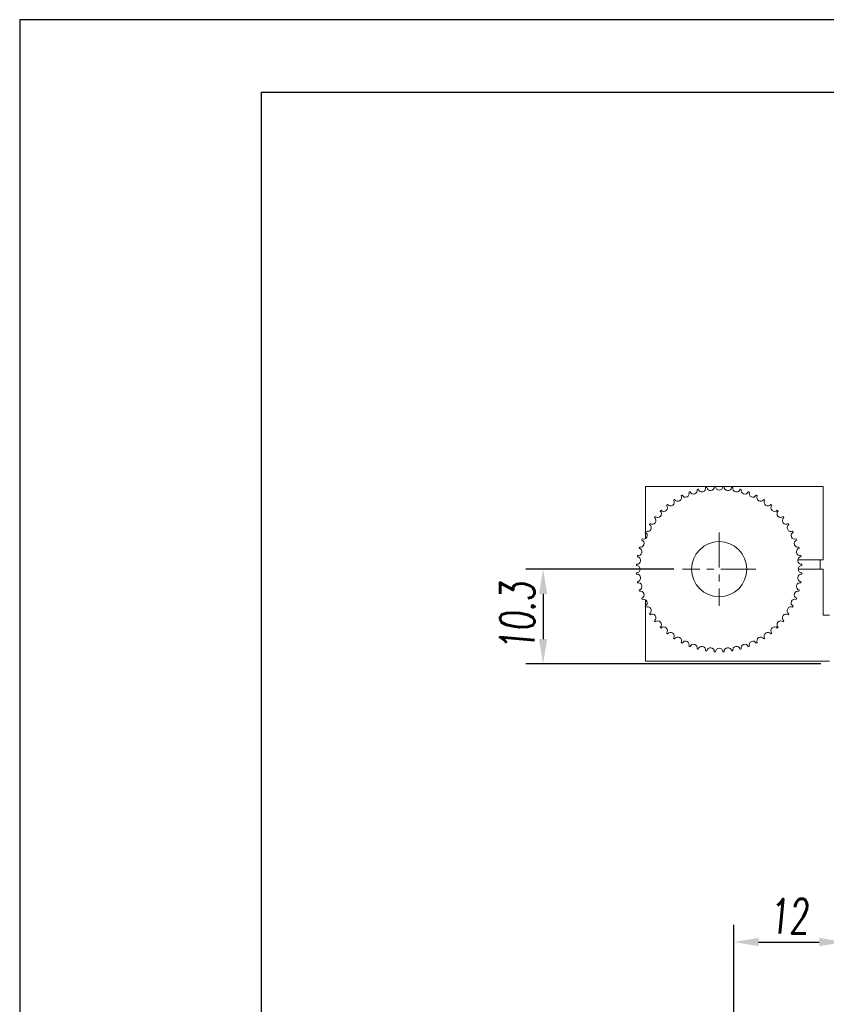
# Model space of a CAD drawing. Header units: millimetres. Extents: x 14895 to 15336, y 302 to 927.
# Tile 8 of 11: x 14895 to 14982, y 820 to 927. Entities that reach past the tile are written whole.
import ezdxf

# ---------------------------------------------------------------- set-up
doc = ezdxf.new("R2010")
doc.units = ezdxf.units.MM
doc.header["$LTSCALE"] = 0.3
doc.linetypes.add('CENTERX2', pattern=[20.32, 12.7, -2.54, 2.54, -2.54])
for name, color, linetype, lineweight in [('中心线', 5, 'CENTERX2', 13), ('外框', 7, 'Continuous', 30), ('标注', 1, 'Continuous', 18)]:
    doc.layers.add(name, color=color, linetype=linetype, lineweight=lineweight)
doc.styles.get("Standard").update_dxf_attribs({"font": 'txt.shx', "width": 0.67, "oblique": 5, "bigfont": 'gbcbig.shx'})
doc.dimstyles.new('1.5', dxfattribs={"dimscale": 1.5, "dimtxt": 2.5, "dimasz": 1.8, "dimexe": 1.25, "dimexo": 0.625, "dimtad": 1, "dimdsep": 46, "dimtxsty": 'Standard', "dimcen": 1.8, "dimadec": 0, "dimazin": 0, "dimtfac": 1, "dimtmove": 0, "dimatfit": 3, "dimfxl": 0, "dimarcsym": 0})

# ---------------------------------------------------------------- blocks, each defined once
blk = doc.blocks.new('Y')
at = {"lineweight": 30}
for points in [[(-3857.435, 2213.991), (-4154.435, 2213.991), (-4154.435, 2003.969)], [(-4136.757, 2009.273), (-4136.757, 2208.687), (-3862.739, 2208.687)]]:
    blk.add_lwpolyline(points, dxfattribs=at)
blk = doc.blocks.new('W')
blk.add_blockref('Y', (0, 0))
blk = doc.blocks.new('*D187')
at = {"layer": 'Defpoints', "color": 0}
for p in [(14984.37, 826.81), (14984.37, 782.58), (14972.37, 752.08)]:
    blk.add_point(p, dxfattribs=at)
at = {"layer": '标注', "color": 0, "lineweight": -2}
for p, q in [((14972.37, 753.02), (14972.37, 828.68)), ((14984.37, 783.52), (14984.37, 828.68)), ((14975.07, 826.81), (14981.67, 826.81))]:
    blk.add_line(p, q, dxfattribs=at)
at = {"layer": '标注', "color": 0}
for points in [[(14975.07, 827.26), (14975.07, 826.36), (14972.37, 826.81)], [(14981.67, 827.26), (14981.67, 826.36), (14984.37, 826.81)]]:
    blk.add_solid(points, dxfattribs=at)
at = {"layer": '标注', "color": 0, "insert": (14978.37, 829.62), "char_height": 3.75, "attachment_point": 5}
blk.add_mtext('12', dxfattribs=at)
blk = doc.blocks.new('*D195')
at = {"layer": 'Defpoints', "color": 0}
for p in [(14966.79, 867.37), (14951.64, 857.07), (14982.79, 857.07)]:
    blk.add_point(p, dxfattribs=at)
at = {"layer": '标注', "color": 0, "lineweight": -2}
for p, q in [((14965.85, 867.37), (14949.76, 867.37)), ((14951.64, 864.67), (14951.64, 859.77)), ((14981.85, 857.07), (14949.76, 857.07))]:
    blk.add_line(p, q, dxfattribs=at)
at = {"layer": '标注', "color": 0}
for points in [[(14951.19, 864.67), (14952.09, 864.67), (14951.64, 867.37)], [(14951.19, 859.77), (14952.09, 859.77), (14951.64, 857.07)]]:
    blk.add_solid(points, dxfattribs=at)
at = {"layer": '标注', "color": 0, "insert": (14948.83, 862.22), "char_height": 3.75, "attachment_point": 5, "rotation": 90}
blk.add_mtext('10.3', dxfattribs=at)

msp = doc.modelspace()

# ---------------------------------------------------------------- linework, layer by layer
at = {"color": 7, "linetype": 'Continuous', "lineweight": 15}
for p, q in [((14982.088, 876.367), (14962.788, 876.367)), ((14962.788, 876.367), (14962.788, 871.49)), ((14982.088, 868.367), (14982.088, 876.367)), ((14962.788, 871.361), (14962.788, 870.695)), ((14982.088, 868.367), (14979.343, 868.367)), ((14981.788, 867.367), (14981.788, 868.367)), ((14979.388, 867.367), (14982.088, 867.367)), ((14982.088, 862.367), (14982.088, 867.367)), ((14962.788, 864.04), (14962.788, 863.374)), ((14962.788, 863.244), (14962.788, 857.367)), ((14982.788, 862.367), (14982.088, 862.367)), ((14962.788, 857.367), (14982.788, 857.367))]:
    msp.add_line(p, q, dxfattribs=at)
msp.add_circle((14970.788, 867.367), 3, dxfattribs=at)
for centre, radius, start, end in [((14968.917, 876.171), 0.4, 193.27334, 10.72666), ((14970.788, 867.367), 9, 98.54669, 99.45331), ((14969.848, 876.318), 0.4, 187.27334, 4.72666), ((14970.788, 867.367), 9, 92.54669, 93.45331), ((14970.788, 876.367), 0.4, 181.27334, 358.72666), ((14970.788, 867.367), 9, 86.54669, 87.45331), ((14971.729, 876.318), 0.4, 175.27334, 352.72666), ((14970.788, 867.367), 9, 80.54669, 81.45331), ((14972.66, 876.171), 0.4, 169.27334, 346.72666), ((14966.288, 875.162), 0.4, 211.27334, 28.72666), ((14970.788, 867.367), 9, 116.54669, 117.45331), ((14967.128, 875.589), 0.4, 205.27334, 22.72666), ((14970.788, 867.367), 9, 110.54669, 111.45331), ((14968.007, 875.927), 0.4, 199.27334, 16.72666), ((14970.788, 867.367), 9, 104.54669, 105.45331), ((14970.788, 867.367), 9, 74.54669, 75.45331), ((14973.569, 875.927), 0.4, 163.27334, 340.72666), ((14970.788, 867.367), 9, 68.54669, 69.45331), ((14974.449, 875.589), 0.4, 157.27334, 334.72666), ((14970.788, 867.367), 9, 62.54669, 63.45331), ((14975.288, 875.162), 0.4, 151.27334, 328.72666), ((14964.766, 874.056), 0.4, 223.27334, 40.72666), ((14970.788, 867.367), 9, 128.54669, 129.45331), ((14965.498, 874.648), 0.4, 217.27334, 34.72666), ((14970.788, 867.367), 9, 122.54669, 123.45331), ((14970.788, 867.367), 9, 56.54669, 57.45331), ((14976.078, 874.648), 0.4, 145.27334, 322.72666), ((14970.788, 867.367), 9, 50.54669, 51.45331), ((14976.811, 874.056), 0.4, 139.27334, 316.72666), ((14963.507, 872.657), 0.4, 235.27334, 52.72666), ((14970.788, 867.367), 9, 140.54669, 141.45331), ((14964.1, 873.39), 0.4, 229.27334, 46.72666), ((14970.788, 867.367), 9, 134.54669, 135.45331), ((14977.477, 873.39), 0.4, 133.27334, 310.72666), ((14970.788, 867.367), 9, 44.54669, 45.45331), ((14978.069, 872.657), 0.4, 127.27334, 304.72666), ((14970.788, 867.367), 9, 38.54669, 39.45331), ((14962.994, 871.867), 0.4, 241.27334, 58.72666), ((14970.788, 867.367), 9, 146.54669, 147.45331), ((14978.583, 871.867), 0.4, 121.27334, 298.72666), ((14970.788, 867.367), 9, 32.54669, 33.45331), ((14962.566, 871.028), 0.4, 247.27334, 64.72666), ((14970.788, 867.367), 9, 152.54669, 153.45331), ((14979.01, 871.028), 0.4, 115.27334, 292.72666), ((14970.788, 867.367), 9, 26.54669, 27.45331), ((14970.788, 867.367), 9, 164.54669, 165.45331), ((14962.229, 870.148), 0.4, 253.27334, 70.72666), ((14970.788, 867.367), 9, 158.54669, 159.45331), ((14979.348, 870.148), 0.4, 109.27334, 286.72666), ((14970.788, 867.367), 9, 20.54669, 21.45331), ((14970.788, 867.367), 9, 14.54669, 15.45331), ((14961.838, 868.308), 0.4, 265.27334, 82.72666), ((14970.788, 867.367), 9, 170.54669, 171.45331), ((14961.985, 869.239), 0.4, 259.27334, 76.72666), ((14979.592, 869.239), 0.4, 103.27334, 280.72666), ((14979.739, 868.308), 0.4, 97.27334, 274.72666), ((14970.788, 867.367), 9, 8.54669, 9.45331), ((14970.788, 867.367), 9, 176.54669, 177.45331), ((14961.788, 867.367), 0.4, 271.27334, 88.72666), ((14979.788, 867.367), 0.4, 91.27334, 268.72666), ((14970.788, 867.367), 9, 2.54669, 3.45331), ((14970.788, 867.367), 9, 182.54669, 183.45331), ((14961.838, 866.427), 0.4, 277.27334, 94.72666), ((14979.739, 866.427), 0.4, 85.27334, 262.72666), ((14970.788, 867.367), 9, 356.54669, 357.45331), ((14970.788, 867.367), 9, 188.54669, 189.45331), ((14961.985, 865.496), 0.4, 283.27334, 100.72666), ((14979.592, 865.496), 0.4, 79.27334, 256.72666), ((14970.788, 867.367), 9, 350.54669, 351.45331), ((14970.788, 867.367), 9, 194.54669, 195.45331), ((14962.229, 864.586), 0.4, 289.27334, 106.72666), ((14979.348, 864.586), 0.4, 73.27334, 250.72666), ((14970.788, 867.367), 9, 344.54669, 345.45331), ((14970.788, 867.367), 9, 200.54669, 201.45331), ((14962.566, 863.707), 0.4, 295.27334, 112.72666), ((14970.788, 867.367), 9, 206.54669, 207.45331), ((14962.994, 862.867), 0.4, 301.27334, 118.72666), ((14978.583, 862.867), 0.4, 61.27334, 238.72666), ((14979.01, 863.707), 0.4, 67.27334, 244.72666), ((14970.788, 867.367), 9, 332.54669, 333.45331), ((14970.788, 867.367), 9, 338.54669, 339.45331), ((14970.788, 867.367), 9, 212.54669, 213.45331), ((14963.507, 862.077), 0.4, 307.27334, 124.72666), ((14978.069, 862.077), 0.4, 55.27334, 232.72666), ((14970.788, 867.367), 9, 326.54669, 327.45331), ((14970.788, 867.367), 9, 218.54669, 219.45331), ((14964.1, 861.345), 0.4, 313.27334, 130.72666), ((14977.477, 861.345), 0.4, 49.27334, 226.72666), ((14970.788, 867.367), 9, 320.54669, 321.45331), ((14970.788, 867.367), 9, 224.54669, 225.45331), ((14964.766, 860.679), 0.4, 319.27334, 136.72666), ((14970.788, 867.367), 9, 230.54669, 231.45331), ((14965.498, 860.086), 0.4, 325.27334, 142.72666), ((14976.078, 860.086), 0.4, 37.27334, 214.72666), ((14970.788, 867.367), 9, 308.54669, 309.45331), ((14976.811, 860.679), 0.4, 43.27334, 220.72666), ((14970.788, 867.367), 9, 314.54669, 315.45331), ((14970.788, 867.367), 9, 236.54669, 237.45331), ((14966.288, 859.573), 0.4, 331.27334, 148.72666), ((14970.788, 867.367), 9, 242.54669, 243.45331), ((14967.128, 859.145), 0.4, 337.27334, 154.72666), ((14970.788, 867.367), 9, 248.54669, 249.45331), ((14968.007, 858.808), 0.4, 343.27334, 160.72666), ((14973.569, 858.808), 0.4, 19.27334, 196.72666), ((14970.788, 867.367), 9, 290.54669, 291.45331), ((14974.449, 859.145), 0.4, 25.27334, 202.72666), ((14970.788, 867.367), 9, 296.54669, 297.45331), ((14975.288, 859.573), 0.4, 31.27334, 208.72666), ((14970.788, 867.367), 9, 302.54669, 303.45331), ((14970.788, 867.367), 9, 254.54669, 255.45331), ((14968.917, 858.564), 0.4, 349.27334, 166.72666), ((14970.788, 867.367), 9, 260.54669, 261.45331), ((14969.848, 858.417), 0.4, 355.27334, 172.72666), ((14970.788, 867.367), 9, 266.54669, 267.45331), ((14970.788, 858.367), 0.4, 1.27334, 178.72666), ((14970.788, 867.367), 9, 272.54669, 273.45331), ((14971.729, 858.417), 0.4, 7.27334, 184.72666), ((14970.788, 867.367), 9, 278.54669, 279.45331), ((14972.66, 858.564), 0.4, 13.27334, 190.72666), ((14970.788, 867.367), 9, 284.54669, 285.45331)]:
    msp.add_arc(centre, radius, start, end, dxfattribs=at)
at = {"layer": '中心线'}
for p, q in [((14970.788, 871.367), (14970.788, 863.367)), ((14974.788, 867.367), (14966.788, 867.367))]:
    msp.add_line(p, q, dxfattribs=at)

# ---------------------------------------------------------------- block references
at = {"layer": '外框', "lineweight": 25, "xscale": 1.487159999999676, "yscale": 1.487160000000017, "zscale": 1.48716}
msp.add_blockref('W', (21073.028, -2365.421), dxfattribs=at)

# ---------------------------------------------------------------- dimensions: what is measured, and where the dimension line sits
at = {"layer": '标注'}
dim = msp.add_linear_dim(base=(14951.639, 857.067), p1=(14966.788, 867.367), p2=(14982.788, 857.067), angle=270, dimstyle='1.5', dxfattribs=at)
dim.commit()
dim.dimension.update_dxf_attribs({"geometry": '*D195', "text_midpoint": (14948.826, 862.217)})
dim = msp.add_linear_dim(base=(14984.372, 826.809), p1=(14972.372, 752.081), p2=(14984.372, 782.581), dimstyle='1.5', dxfattribs=at)
dim.commit()
dim.dimension.update_dxf_attribs({"geometry": '*D187', "text_midpoint": (14978.372, 829.621)})

doc.saveas('drawing.dxf')
